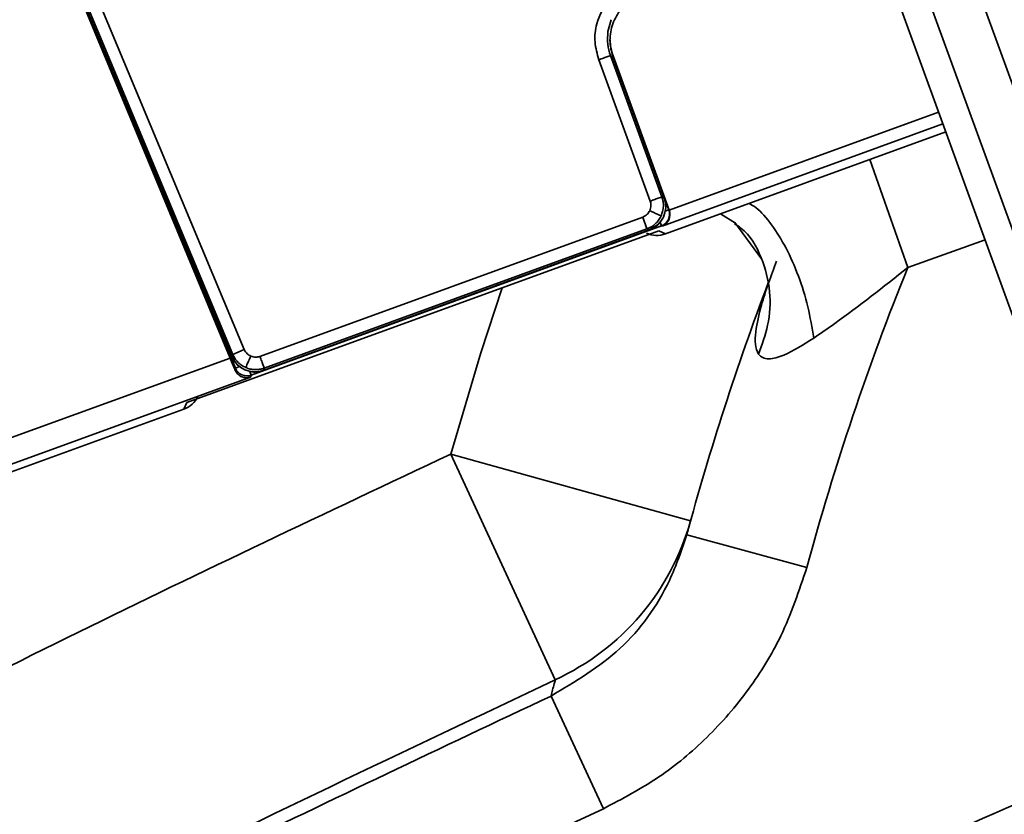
# Model space of a CAD drawing. Header units: millimetres. Extents: x -10540 to 6039, y -7467 to 6433.
# Tile 15 of 236: x -4526 to -4487, y -2035 to -2003. Entities that reach past the tile are written whole.
import ezdxf

# ---------------------------------------------------------------- set-up
doc = ezdxf.new("R2010")
doc.units = ezdxf.units.MM
doc.header["$LTSCALE"] = 8

msp = doc.modelspace()

# ---------------------------------------------------------------- linework, layer by layer
at = {"linetype": 'Continuous', "lineweight": 35}
for p, q in [((-4489.562, -1997.052), (-4482.869, -2015.441)), ((-4517.731, -2017.03), (-4525.702, -1997.809)), ((-4517.667, -2016.982), (-4525.594, -1998.003)), ((-4517.663, -2016.974), (-4525.589, -1997.998)), ((-4517.623, -2016.883), (-4525.535, -1997.94)), ((-4484.748, -2016.125), (-4491.441, -1997.736)), ((-4524.83, -1998.331), (-4517.162, -2016.69)), ((-4490.858, -2002.759), (-4485.847, -2016.525)), ((-4502.419, -2003.436), (-4502.548, -2003.914)), ((-4517.513, -2017.441), (-4522.778, -2004.745)), ((-4502.379, -2004.781), (-4500.085, -2011.084)), ((-4500.849, -2010.728), (-4502.916, -2005.048)), ((-4502.447, -2004.877), (-4500.379, -2010.557)), ((-4502.365, -2004.846), (-4500.096, -2011.079)), ((-4502.342, -2004.953), (-4500.286, -2010.6)), ((-4502.333, -2004.96), (-4500.278, -2010.604)), ((-4500.082, -2011.092), (-4489.259, -2007.153)), ((-4489.088, -2007.622), (-4500.373, -2011.73)), ((-4500.237, -2012.043), (-4488.971, -2007.942)), ((-4492.027, -2009.055), (-4490.497, -2013.394)), ((-4500.379, -2010.557), (-4500.286, -2010.6)), ((-4500.244, -2011.133), (-4500.096, -2011.079)), ((-4500.096, -2011.079), (-4500.085, -2011.084)), ((-4516.529, -2016.967), (-4501.148, -2011.369)), ((-4501.148, -2011.369), (-4500.977, -2011.838)), ((-4498.027, -2011.239), (-4497.421, -2011.607)), ((-4500.501, -2011.92), (-4519.466, -2018.822)), ((-4500.395, -2011.72), (-4516.88, -2017.72)), ((-4516.402, -2017.536), (-4500.876, -2011.885)), ((-4500.884, -2011.882), (-4516.399, -2017.529)), ((-4500.977, -2011.838), (-4516.358, -2017.437)), ((-4500.884, -2011.882), (-4500.977, -2011.838)), ((-4500.876, -2011.885), (-4500.508, -2011.65)), ((-4500.501, -2011.92), (-4500.237, -2012.043)), ((-4500.449, -2011.572), (-4500.395, -2011.72)), ((-4500.373, -2011.73), (-4500.395, -2011.72)), ((-4497.442, -2011.589), (-4496.38, -2013.041)), ((-4487.39, -2012.287), (-4490.497, -2013.394)), ((-4517.162, -2016.69), (-4517.623, -2016.883)), ((-4527.975, -2020.759), (-4517.731, -2017.03)), ((-4517.667, -2016.982), (-4517.424, -2017.329)), ((-4517.663, -2016.974), (-4517.623, -2016.883)), ((-4517.539, -2017.5), (-4517.513, -2017.441)), ((-4517.357, -2017.377), (-4517.513, -2017.441)), ((-4516.358, -2017.437), (-4516.399, -2017.529)), ((-4516.914, -2017.797), (-4527.633, -2021.698)), ((-4516.934, -2017.57), (-4516.88, -2017.72)), ((-4516.88, -2017.72), (-4516.914, -2017.797)), ((-4519.589, -2019.086), (-4519.466, -2018.822)), ((-4527.532, -2021.977), (-4519.589, -2019.086)), ((-4508.86, -2020.893), (-4504.662, -2029.956)), ((-4508.86, -2020.893), (-4499.225, -2023.568)), ((-4499.38, -2024.132), (-4494.555, -2025.445)), ((-4504.834, -2030.611), (-4502.73, -2035.14))]:
    msp.add_line(p, q, dxfattribs=at)
at = {"linetype": 'Continuous', "lineweight": 35, "flags": 128}
for points in [[(-4502.333, -2004.96), (-4502.442, -2004.485), (-4502.453, -2004.248)], [(-4502.342, -2004.953), (-4502.4, -2004.91), (-4502.447, -2004.877)], [(-4508.86, -2020.893), (-4507.652, -2016.818), (-4506.798, -2014.212)]]:
    msp.add_lwpolyline(points, dxfattribs=at)
at = {"color": 4}
msp.add_circle((-4390.826, -2053.666), 496.895, dxfattribs=at)
at = {"linetype": 'Continuous', "lineweight": 35}
for centre, radius, start, end in [((-4500.566, -2011.25), 0.5, 290.0204, 19.9796), ((-4390.826, -2053.666), 107.5, 157.99909, 164.7801), ((-4390.826, -2053.666), 112.5, 159.35828, 164.7801), ((-4517.051, -2017.25), 0.5, 202.5428, 289.9807), ((-4508.833, -2020.898), 9.972, 294.725, 344.4693)]:
    msp.add_arc(centre, radius, start, end, dxfattribs=at)
for centre, major_axis, ratio, start_param, end_param in [((-4501.226, -2010.942), (0.907, -0.423), 0.999695, 5.497939, 7.068431), ((-4500.544, -2011.26), (0.022, 0.501), 0.975619, 3.543095, 5.096439), ((-4500.555, -2011.255), (-0.453, 0.211), 0.999695, 3.909691, 3.926839), ((-4500.579, -2011.103), (0.907, -0.423), 0.999695, 4.712389, 5.497939), ((-4516.74, -2016.589), (-0.402, -0.916), 0.999709, 5.521229, 7.045141), ((-4519.93, -2018.146), (0.423, 0.907), 0.999695, 3.926839, 4.712389)]:
    msp.add_ellipse(centre, major_axis=major_axis, ratio=ratio, start_param=start_param, end_param=end_param, dxfattribs=at)
for points, knots in [([(-4500.393, -2002.271), (-4500.619, -2002.285), (-4501.07, -2002.314), (-4501.68, -2002.637), (-4502.153, -2003.129), (-4502.432, -2003.752), (-4502.497, -2004.391), (-4502.389, -2004.781), (-4502.342, -2004.953)], [0, 0, 0, 0, 0.172609, 0.345221, 0.517775, 0.690282, 0.862792, 1, 1, 1, 1]), ([(-4502.916, -2005.048), (-4502.979, -2004.811), (-4503.106, -2004.339), (-4503.028, -2003.447), (-4502.688, -2002.911), (-4502.481, -2002.584)], [0, 0, 0, 0, 0.280731, 0.560872, 1, 1, 1, 1]), ([(-4502.548, -2003.914), (-4502.561, -2004.086), (-4502.585, -2004.413), (-4502.491, -2004.727), (-4502.447, -2004.877)], [0, 0, 0, 0, 0.5235576, 1, 1, 1, 1]), ([(-4502.916, -2005.048), (-4502.85, -2005.024), (-4502.713, -2004.974), (-4502.557, -2004.917), (-4502.464, -2004.883), (-4502.452, -2004.879), (-4502.447, -2004.877)], [0, 0, 0, 0, 0.270482, 0.562372, 0.789516, 1, 1, 1, 1]), ([(-4500.866, -2011.11), (-4500.842, -2011.039), (-4500.8, -2010.913), (-4500.834, -2010.784), (-4500.849, -2010.728)], [0, 0, 0, 0, 0.559157, 1, 1, 1, 1]), ([(-4500.849, -2010.728), (-4500.783, -2010.704), (-4500.646, -2010.654), (-4500.489, -2010.597), (-4500.397, -2010.563), (-4500.385, -2010.559), (-4500.379, -2010.557)], [0, 0, 0, 0, 0.270482, 0.562372, 0.789516, 1, 1, 1, 1]), ([(-4500.26, -2011.185), (-4500.24, -2011.104), (-4500.193, -2010.91), (-4500.247, -2010.717), (-4500.278, -2010.604)], [0, 0, 0, 0, 0.417761, 1, 1, 1, 1]), ([(-4501.148, -2011.369), (-4501.081, -2011.335), (-4500.962, -2011.275), (-4500.895, -2011.161), (-4500.866, -2011.11)], [0, 0, 0, 0, 0.559179, 1, 1, 1, 1]), ([(-4500.866, -2011.11), (-4500.802, -2011.14), (-4500.671, -2011.201), (-4500.52, -2011.271), (-4500.431, -2011.313), (-4500.418, -2011.319), (-4500.413, -2011.321)], [0, 0, 0, 0, 0.270572, 0.562349, 0.789426, 1, 1, 1, 1]), ([(-4496.871, -2010.818), (-4496.778, -2010.87), (-4496.477, -2011.043), (-4495.96, -2011.654), (-4495.374, -2012.588), (-4494.875, -2013.725), (-4494.483, -2014.971), (-4494.346, -2015.81), (-4494.277, -2016.23)], [0, 0, 0, 0, 0.081143, 0.264914, 0.448686, 0.632457, 0.816229, 1, 1, 1, 1]), ([(-4497.46, -2011.635), (-4497.372, -2011.69), (-4496.879, -2012), (-4496.341, -2012.956), (-4495.983, -2014.307), (-4496.051, -2015.668), (-4496.356, -2016.487), (-4496.498, -2016.87)], [0, 0, 0, 0, 0.0572626, 0.3220732, 0.5731731, 0.8006711, 1, 1, 1, 1]), ([(-4496.498, -2016.87), (-4496.549, -2016.748), (-4496.652, -2016.501), (-4496.606, -2015.823), (-4496.352, -2014.705), (-4495.992, -2013.731), (-4495.77, -2013.133)], [0, 0, 0, 0, 0.142457, 0.288464, 0.562712, 1, 1, 1, 1]), ([(-4490.497, -2013.394), (-4491.476, -2014.172), (-4492.736, -2015.173), (-4493.997, -2016.037), (-4494.277, -2016.23)], [0, 0, 0, 0, 0.777189, 1, 1, 1, 1]), ([(-4494.277, -2016.23), (-4494.684, -2016.488), (-4495.314, -2016.889), (-4496.008, -2017.092), (-4496.341, -2017.037), (-4496.446, -2016.926), (-4496.498, -2016.87)], [0, 0, 0, 0, 0.4774699, 0.7396977, 0.8699424, 1, 1, 1, 1]), ([(-4517.162, -2016.69), (-4517.126, -2016.753), (-4517.064, -2016.866), (-4516.951, -2016.928), (-4516.901, -2016.955)], [0, 0, 0, 0, 0.559226, 1, 1, 1, 1]), ([(-4517.731, -2017.03), (-4517.693, -2017.122), (-4517.624, -2017.287), (-4517.565, -2017.435), (-4517.539, -2017.5)], [0, 0, 0, 0, 0.559859, 1, 1, 1, 1]), ([(-4516.901, -2016.955), (-4516.929, -2017.019), (-4516.987, -2017.152), (-4517.054, -2017.304), (-4517.094, -2017.395), (-4517.099, -2017.407), (-4517.102, -2017.413)], [0, 0, 0, 0, 0.270565, 0.562351, 0.789433, 1, 1, 1, 1]), ([(-4516.901, -2016.955), (-4516.832, -2016.977), (-4516.708, -2017.015), (-4516.584, -2016.982), (-4516.529, -2016.967)], [0, 0, 0, 0, 0.559206, 1, 1, 1, 1]), ([(-4516.529, -2016.967), (-4516.505, -2017.033), (-4516.455, -2017.17), (-4516.398, -2017.326), (-4516.365, -2017.419), (-4516.36, -2017.431), (-4516.358, -2017.437)], [0, 0, 0, 0, 0.270482, 0.562372, 0.789516, 1, 1, 1, 1]), ([(-4516.914, -2017.797), (-4516.915, -2017.797), (-4516.94, -2017.805), (-4517.046, -2017.831), (-4517.223, -2017.814), (-4517.426, -2017.699), (-4517.504, -2017.561), (-4517.539, -2017.5)], [0, 0, 0, 0, 0.005544, 0.12204, 0.502232, 0.776442, 1, 1, 1, 1]), ([(-4516.983, -2017.557), (-4516.899, -2017.577), (-4516.704, -2017.621), (-4516.511, -2017.567), (-4516.402, -2017.536)], [0, 0, 0, 0, 0.4341886, 1, 1, 1, 1]), ([(-4567.361, -2051.837), (-4562.625, -2049.023), (-4553.152, -2043.396), (-4538.604, -2035.51), (-4523.859, -2027.963), (-4513.86, -2023.25), (-4508.86, -2020.893)], [0, 0, 0, 0, 0.249591, 0.499188, 0.749592, 1, 1, 1, 1]), ([(-4499.225, -2023.568), (-4499.239, -2023.62), (-4499.291, -2023.807), (-4499.343, -2023.996), (-4499.38, -2024.132)], [0, 0, 0, 0, 0.279959, 1, 1, 1, 1]), ([(-4504.834, -2030.611), (-4503.861, -2030.034), (-4501.915, -2028.879), (-4500.16, -2026.441), (-4499.59, -2024.754), (-4499.38, -2024.132)], [0, 0, 0, 0, 0.386808, 0.773882, 1, 1, 1, 1]), ([(-4494.555, -2025.445), (-4494.867, -2026.38), (-4495.442, -2028.106), (-4496.857, -2030.394), (-4498.509, -2032.306), (-4500.473, -2033.952), (-4501.97, -2034.74), (-4502.73, -2035.14)], [0, 0, 0, 0, 0.225379, 0.416269, 0.612676, 0.80357, 1, 1, 1, 1]), ([(-4472.33, -2029.015), (-4474.862, -2030.091), (-4487.522, -2035.47), (-4502.01, -2041.923), (-4513.709, -2047.778), (-4515.593, -2048.721)], [0, 0, 0, 0, 0.173364, 0.866905, 1, 1, 1, 1]), ([(-4504.662, -2029.956), (-4510.687, -2032.812), (-4523.498, -2038.886), (-4542.74, -2048.936), (-4555.696, -2056.561), (-4562.179, -2060.377)], [0, 0, 0, 0, 0.307273, 0.653362, 1, 1, 1, 1]), ([(-4504.834, -2030.611), (-4504.791, -2030.448), (-4504.734, -2030.229), (-4504.677, -2030.013), (-4504.662, -2029.956)], [0, 0, 0, 0, 0.739287, 1, 1, 1, 1]), ([(-4539.874, -2048.191), (-4536.935, -2046.617), (-4529.706, -2042.745), (-4518.041, -2036.848), (-4509.237, -2032.69), (-4504.834, -2030.611)], [0, 0, 0, 0, 0.255056, 0.627431, 1, 1, 1, 1]), ([(-4502.73, -2035.14), (-4508.588, -2037.91), (-4520.312, -2043.453), (-4531.764, -2049.537), (-4537.492, -2052.58)], [0, 0, 0, 0, 0.499766, 1, 1, 1, 1])]:
    msp.add_open_spline(points, degree=3, knots=knots, dxfattribs=at)
for points in [[(-4500.379, -2010.557), (-4500.36, -2010.62), (-4500.322, -2010.745), (-4500.314, -2010.943), (-4500.34, -2011.139), (-4500.388, -2011.26), (-4500.413, -2011.321)], [(-4500.413, -2011.321), (-4500.444, -2011.379), (-4500.506, -2011.495), (-4500.639, -2011.64), (-4500.796, -2011.761), (-4500.916, -2011.812), (-4500.977, -2011.838)], [(-4517.102, -2017.413), (-4517.158, -2017.384), (-4517.272, -2017.327), (-4517.417, -2017.202), (-4517.54, -2017.054), (-4517.595, -2016.94), (-4517.623, -2016.883)], [(-4516.358, -2017.437), (-4516.419, -2017.455), (-4516.541, -2017.492), (-4516.732, -2017.502), (-4516.923, -2017.48), (-4517.042, -2017.435), (-4517.102, -2017.413)]]:
    msp.add_open_spline(points, degree=3, dxfattribs=at)

doc.saveas('drawing.dxf')
